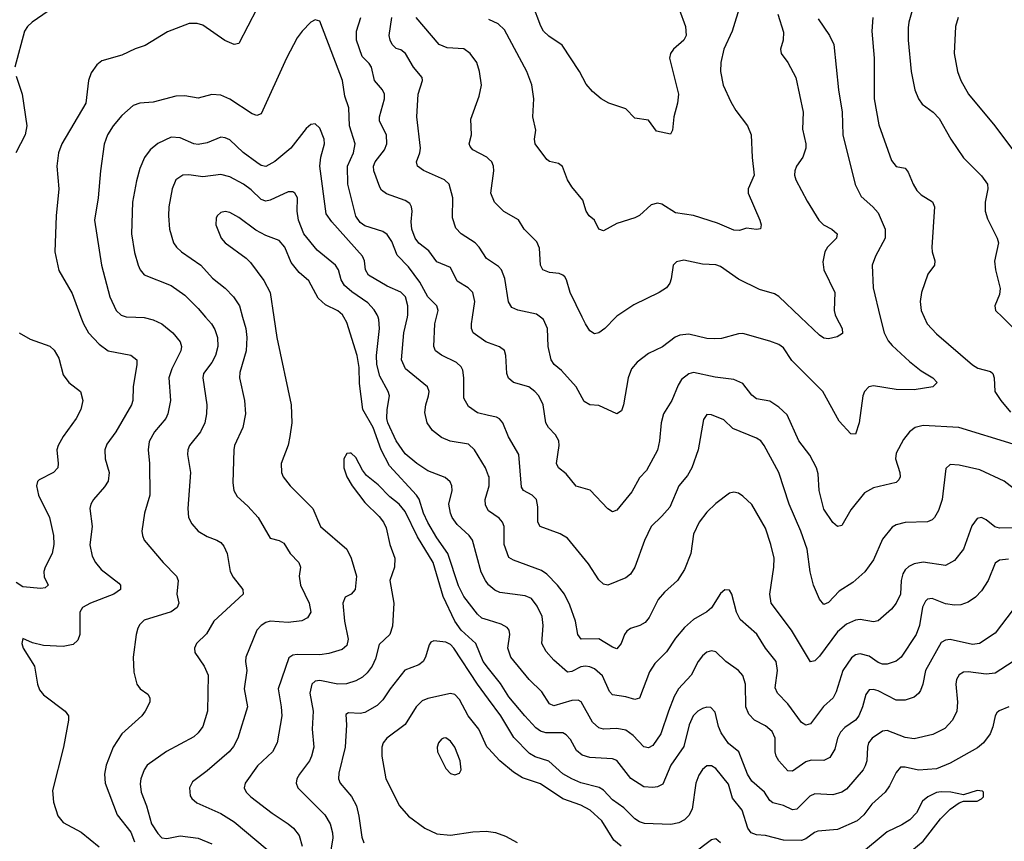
# Model space of a CAD drawing. Header units: inches. Extents: x 990586 to 1117858, y 769490 to 892071.
# Tile 155 of 248: x 1087917 to 1092291, y 827672 to 831321. Entities that reach past the tile are written whole.
import ezdxf

# ---------------------------------------------------------------- set-up
doc = ezdxf.new("R2010")
doc.units = ezdxf.units.IN
doc.header["$MEASUREMENT"] = 0
for name, color, linetype in [('B0882', 7, 'Continuous'), ('B0883', 7, 'Continuous'), ('B0892', 7, 'Continuous'), ('B0893', 7, 'Continuous')]:
    doc.layers.add(name, color=color, linetype=linetype)

msp = doc.modelspace()

# ---------------------------------------------------------------- linework, layer by layer
at = {"layer": 'B0882', "color": 6}
for points, elevation in [([(1088188.9, 830000), (1088200, 829970), (1088221.8, 829930), (1088270, 829879.7), (1088310, 829850.6), (1088410.6, 829830.6), (1088437.1, 829810), (1088437.6, 829790), (1088421.5, 829690), (1088419.5, 829630), (1088413.5, 829610), (1088344.2, 829490), (1088304.4, 829435.6), (1088295.7, 829410), (1088296.6, 829370), (1088314.3, 829310), (1088309.2, 829270.8), (1088294.2, 829245.8), (1088245, 829190), (1088233, 829170), (1088228.7, 829150), (1088238, 829070), (1088228.4, 828988.4), (1088238, 828938), (1088252.8, 828910), (1088278.8, 828878.8), (1088357.8, 828817.8), (1088364.4, 828810), (1088364, 828790), (1088335.2, 828770), (1088231.2, 828730), (1088195.7, 828710), (1088183.5, 828690), (1088184.1, 828590), (1088174.6, 828565.4), (1088153.7, 828546.3), (1088110, 828537.4), (1088021.8, 828541.8), (1087973.5, 828553.5), (1087930, 828572.3), (1087926, 828550), (1087931.7, 828530), (1087982.1, 828450), (1087995.9, 828370), (1088004.6, 828344.6), (1088023.1, 828323.1), (1088118.3, 828250), (1088133.8, 828230), (1088134.2, 828210), (1088111.6, 828090), (1088062.5, 827897.5), (1088066.5, 827846.5), (1088085.8, 827785.8), (1088110, 827755.2), (1088190, 827712.6), (1088270, 827648.1)], 4000), ([(1088432.4, 830000), (1088470, 829999), (1088510, 829987.5), (1088548.6, 829970), (1088597.7, 829930), (1088630.2, 829890), (1088635.8, 829870), (1088633.2, 829850), (1088593, 829770), (1088579.5, 829730), (1088587.4, 829630), (1088575, 829570), (1088566.5, 829550), (1088515.8, 829490), (1088491.8, 829448.2), (1088487.4, 829410), (1088493.8, 829350), (1088495.2, 829210), (1088470.6, 829130), (1088460, 829050), (1088461.8, 829030), (1088469.8, 829009.8), (1088553.9, 828910), (1088614, 828850), (1088621.4, 828830), (1088615.4, 828770), (1088624.3, 828730), (1088615.9, 828710), (1088589.2, 828690.8), (1088470, 828654.5), (1088450, 828635.2), (1088441.2, 828618.8), (1088433.5, 828590), (1088420.8, 828490), (1088423.6, 828423.6), (1088437.5, 828370), (1088452, 828350), (1088485.8, 828325.8), (1088494.6, 828310), (1088494.9, 828290), (1088474.7, 828250), (1088459.2, 828230), (1088370.5, 828150), (1088331.6, 828090), (1088300.9, 828010), (1088294, 827970), (1088296.5, 827930), (1088349.9, 827789.9), (1088410, 827713), (1088427.3, 827670)], 4100), ([(1088742.8, 830000), (1088768.8, 829970), (1088784.3, 829944.3), (1088795.4, 829910), (1088796.4, 829870), (1088786.2, 829830), (1088770, 829798.1), (1088733.7, 829750), (1088730.5, 829730), (1088748.3, 829610), (1088747.4, 829570), (1088739.9, 829530), (1088719.3, 829490), (1088671, 829430), (1088664.2, 829410), (1088662.9, 829390), (1088676.2, 829310), (1088663.8, 829150), (1088667.3, 829110), (1088681.3, 829081.3), (1088710, 829049.1), (1088750, 829025.6), (1088793, 829010), (1088810, 828999.7), (1088823.3, 828983.3), (1088838.7, 828950), (1088852, 828870), (1088864.7, 828844.7), (1088907.6, 828790), (1088909.4, 828770), (1088778.6, 828650), (1088746.9, 828593.1), (1088702.6, 828550), (1088693, 828530), (1088694.3, 828510), (1088736.6, 828450), (1088754.6, 828410), (1088750.8, 828250), (1088730, 828182.5), (1088710, 828153.5), (1088690, 828136), (1088568.6, 828071.4), (1088483.3, 828010), (1088469.8, 827990), (1088455.3, 827950), (1088452.3, 827927.7), (1088456.4, 827890), (1088479.7, 827830), (1088502.8, 827750), (1088530, 827707.1), (1088548.2, 827688.2), (1088570, 827684.2), (1088630, 827696.8), (1088710, 827686.7), (1088770, 827661.1)], 4200), ([(1088907, 830000), (1088921.2, 829950), (1088925.6, 829910), (1088922.3, 829850), (1088894.6, 829754.6), (1088892.8, 829730), (1088916.2, 829630), (1088920.1, 829570), (1088908.3, 829510), (1088871.4, 829430), (1088867.6, 829410), (1088863.6, 829263.6), (1088868, 829230), (1088883.2, 829203.2), (1088930, 829160.7), (1088975.9, 829110), (1089030, 829018.4), (1089070, 829007.5), (1089090, 828995.9), (1089117.8, 828950), (1089157.6, 828910), (1089164, 828890), (1089158.4, 828850), (1089164.2, 828810), (1089202.8, 828730), (1089210.6, 828690), (1089196.1, 828663.9), (1089170, 828651.6), (1089110, 828644.5), (1089030, 828649.8), (1089010, 828643.9), (1088990, 828631.2), (1088970.3, 828610), (1088921.5, 828490), (1088919.7, 828470), (1088926.4, 828430), (1088913.6, 828350), (1088928.9, 828270), (1088885.2, 828130), (1088866.3, 828093.7), (1088846.8, 828070), (1088750, 827985.7), (1088684, 827936), (1088671.2, 827910), (1088674.2, 827874.2), (1088681.7, 827861.7), (1088703.7, 827843.7), (1088810, 827796.3), (1088870, 827759.1), (1089016.2, 827636.2)], 4300), ([(1089045.7, 830000), (1089059.1, 829910), (1089123.3, 829610), (1089125.4, 829530), (1089117.6, 829470), (1089109, 829431), (1089078.4, 829350), (1089079.3, 829310), (1089086.9, 829290), (1089118.9, 829250), (1089219, 829150), (1089253.5, 829070), (1089369.7, 828969.7), (1089389.4, 828930), (1089412.4, 828850), (1089407.4, 828790), (1089390, 828770.3), (1089363.2, 828756.8), (1089352.7, 828730), (1089359.3, 828650), (1089375.8, 828570), (1089370, 828542.2), (1089350, 828524), (1089290, 828505.9), (1089250, 828500.1), (1089150, 828502.1), (1089130, 828498.4), (1089112.9, 828487.1), (1089064.7, 828350), (1089079.1, 828270), (1089081.1, 828230), (1089060, 828110), (1089040.1, 828070), (1088972.9, 828007.1), (1088918.1, 827930), (1088914.1, 827910), (1088923.5, 827890), (1088943.7, 827870), (1089037.7, 827797.7), (1089110.2, 827750.2), (1089133.1, 827730), (1089157.9, 827697.9), (1089172.2, 827650)], 4400), ([(1090000, 828653.6), (1089970, 828663), (1089950, 828680.3), (1089890, 828759.1), (1089866.8, 828806.8), (1089818.3, 828950), (1089770, 829019.7), (1089730, 829088.1), (1089711, 829130), (1089691.4, 829191.4), (1089679.8, 829210), (1089559.3, 829339.3), (1089523.1, 829410), (1089486.5, 829510), (1089440.5, 829590), (1089425.7, 829705.7), (1089424.5, 829775.5), (1089415.3, 829830), (1089370, 829975.9), (1089356.9, 830000)], 4400), ([(1090000, 828811.6), (1089985.6, 828830), (1089967, 828867), (1089928.3, 829010), (1089914.3, 829030), (1089859.6, 829079.6), (1089838.8, 829110), (1089831, 829130), (1089822.7, 829170), (1089838.1, 829230), (1089837, 829250), (1089828.8, 829268.8), (1089807.6, 829287.6), (1089730, 829317.7), (1089681, 829350), (1089630, 829392.5), (1089590, 829451.1), (1089551.6, 829530), (1089547.8, 829550), (1089549.2, 829590), (1089559.6, 829650), (1089554, 829670), (1089517, 829737), (1089502.7, 829790), (1089501.5, 829830), (1089515.8, 829950), (1089512.2, 829990), (1089508.9, 830000)], 4300), ([(1090000, 829295.6), (1089985.8, 829330), (1089937, 829410), (1089910, 829435.1), (1089828.8, 829448.8), (1089790, 829464.8), (1089750, 829497), (1089727.5, 829530), (1089716.6, 829576.6), (1089720.8, 829610), (1089733.6, 829650), (1089735.4, 829670), (1089729.2, 829690), (1089631.2, 829770), (1089612.8, 829810), (1089622.9, 829930), (1089639.4, 830000)], 4200), ([(1090000, 829563.6), (1089950, 829574.8), (1089910, 829603.1), (1089890, 829639.8), (1089890.4, 829730.4), (1089885.1, 829765.1), (1089878.7, 829778.7), (1089858, 829798), (1089790, 829830.9), (1089763.4, 829850), (1089756.4, 829870), (1089761.6, 829970), (1089768.7, 830000)], 4100), ([(1090000, 829885.5), (1089988, 829890), (1089931.3, 829930), (1089923.6, 829950), (1089923.4, 829970), (1089927.9, 830000)], 4000), ([(1087914.7, 829930), (1087962.7, 829902.7), (1088050, 829870.3), (1088070, 829853.9), (1088090, 829818.1), (1088110, 829744.2), (1088135.3, 829710), (1088187.4, 829670), (1088197.2, 829630), (1088187.8, 829590), (1088167.3, 829550), (1088109.6, 829470), (1088087.1, 829430), (1088081.6, 829410), (1088088.4, 829350), (1088085.6, 829330), (1088066.7, 829310), (1088003, 829277), (1087996.3, 829270), (1087990.8, 829250), (1088001, 829210), (1088048.9, 829110), (1088066.6, 829030), (1088068.6, 828990), (1088061.5, 828950), (1088030.2, 828890), (1088024.5, 828870), (1088026.2, 828846.2), (1088043.1, 828810), (1088030, 828798.5), (1088010, 828795.1), (1087930, 828802.7), (1087901.2, 828821.2)], 3900), ([(1090000, 828439.7), (1089976.4, 828470), (1089942.6, 828550), (1089877.4, 828610), (1089850, 828649.7), (1089798.8, 828758.8), (1089754.3, 828910), (1089684.6, 829024.6), (1089630, 829137), (1089602.2, 829170), (1089561.3, 829201.3), (1089510, 829254.9), (1089456.8, 829296.8), (1089439.7, 829319.7), (1089410, 829377.1), (1089390, 829396.3), (1089383.9, 829396.1), (1089370, 829393.9), (1089357.5, 829370), (1089357.4, 829330), (1089369.4, 829290), (1089393.3, 829250), (1089450, 829176.5), (1089514.5, 829114.5), (1089533.6, 829090), (1089544.8, 829064.8), (1089561.7, 828990), (1089583.5, 828930), (1089581.2, 828890), (1089560.7, 828830), (1089578.5, 828730), (1089572.4, 828627.6), (1089561.9, 828590), (1089514, 828546), (1089497.5, 828482.5), (1089483, 828450), (1089460.4, 828419.6), (1089439.3, 828400.7), (1089410, 828384.1), (1089368.6, 828371.5), (1089330, 828370), (1089250, 828386.7), (1089230, 828383.6), (1089214.2, 828370), (1089205.9, 828330), (1089220, 828250), (1089215.9, 828170), (1089223.3, 828090), (1089213.7, 828050), (1089204, 828030), (1089160.2, 827970), (1089148.6, 827950), (1089145, 827930), (1089152.8, 827910), (1089272.4, 827790), (1089296, 827750), (1089307.1, 827710), (1089308.2, 827688.2), (1089288.7, 827568.7)], 4500), ([(1090000.1, 829140.1), (1089985.5, 829165.5), (1089985.3, 829190), (1090000, 829239.9)], 4200), ([(1090000, 828303.2), (1089950.8, 828370), (1089846.1, 828530), (1089830, 828546.1), (1089810, 828556.2), (1089757, 828563), (1089743.3, 828556.7), (1089735.2, 828544.8), (1089720.1, 828490), (1089709.8, 828470), (1089690, 828455.2), (1089628.3, 828431.7), (1089562.4, 828350), (1089530, 828301), (1089504.9, 828275.1), (1089450, 828244), (1089430, 828240), (1089377, 828243), (1089365.2, 828234.8), (1089368.8, 828190), (1089362, 828090), (1089335, 827975), (1089333.7, 827950), (1089341.2, 827930), (1089390.5, 827870.5), (1089413.1, 827830), (1089424.1, 827784.1), (1089436.5, 827690), (1089445.4, 827665.4)], 4600), ([(1090000, 828083.6), (1089992, 828092), (1089956.6, 828170), (1089909.2, 828229.2), (1089870, 828302.2), (1089850, 828323.4), (1089830, 828328.8), (1089730, 828306.2), (1089704.7, 828295.3), (1089678.3, 828270), (1089629.3, 828190.7), (1089548.4, 828130), (1089531.4, 828110), (1089525.4, 828090), (1089525.1, 828050), (1089542.7, 827950), (1089603.4, 827830), (1089643.4, 827783.4), (1089717.1, 827730), (1089770, 827705.7), (1089830, 827699.6), (1089930, 827714.3), (1089990, 827717.4), (1090000, 827716)], 4700)]:
    msp.add_lwpolyline(points, dxfattribs=dict(at, elevation=elevation))
at = {"layer": 'B0882', "color": 6, "elevation": 4800}
msp.add_lwpolyline([(1089810, 828132.4), (1089800.3, 828130), (1089790, 828126.2), (1089777.3, 828110), (1089770.8, 828090), (1089773.1, 828070), (1089810, 827995.3), (1089830, 827973.8), (1089850, 827966.9), (1089870, 827975), (1089878.7, 827990), (1089873.6, 828030), (1089850, 828090.2), (1089830, 828117.2)], close=True, dxfattribs=at)
at = {"layer": 'B0883', "color": 6}
for points, elevation in [([(1088090, 831391.8), (1087972.1, 831310), (1087951.2, 831290), (1087938.4, 831270), (1087894.6, 831110)], 3900), ([(1088970.4, 831369.6), (1088890, 831215.6), (1088870, 831210.3), (1088828.5, 831228.5), (1088730, 831296.8), (1088704.5, 831304.5), (1088670, 831303.4), (1088573.4, 831266.6), (1088474.3, 831205.7), (1088429.1, 831190.9), (1088370, 831162.5), (1088282, 831138), (1088259.3, 831120.7), (1088234.7, 831085.3), (1088222.2, 831050), (1088210.8, 830950), (1088103.3, 830770), (1088088.7, 830730), (1088082, 830670), (1088090.7, 830570), (1088078.8, 830450), (1088072.7, 830290), (1088090, 830207.3), (1088150, 830104.8), (1088188.9, 830000)], 4000), ([(1089768.7, 830000), (1089775.7, 830030), (1089769.6, 830050), (1089729.9, 830089.8), (1089695, 830155), (1089643.6, 830223.6), (1089594.4, 830274.4), (1089570, 830336.4), (1089550, 830367.4), (1089530, 830379.6), (1089450, 830404.7), (1089430, 830419.9), (1089410, 830448.3), (1089373.9, 830590), (1089372.7, 830670), (1089399.4, 830730), (1089407.4, 830770), (1089381.7, 830850), (1089378.6, 830930), (1089361.6, 830981.6), (1089350.3, 831050), (1089250, 831313.8), (1089230, 831319.9), (1089210, 831309.2), (1089171.1, 831270), (1089150, 831239.9), (1089102, 831150), (1088990, 830902.1), (1088970, 830895.7), (1088950, 830902.6), (1088850, 830967.5), (1088810, 830985.1), (1088770, 830989), (1088710, 830972.7), (1088650, 830981.9), (1088610, 830981.8), (1088510, 830955.1), (1088450, 830950), (1088420.4, 830939.6), (1088370, 830895.8), (1088331.9, 830850), (1088306.4, 830810), (1088292.6, 830767.4), (1088275.6, 830650), (1088265.3, 830530), (1088249, 830430), (1088280.7, 830230), (1088317.3, 830090), (1088345.5, 830030), (1088368.1, 830008.1), (1088390, 830001.1), (1088432.4, 830000)], 4100), ([(1089927.9, 830000), (1089938.6, 830070), (1089929.3, 830110), (1089909.4, 830129.4), (1089860.1, 830160.1), (1089830, 830220.8), (1089770, 830245.2), (1089733.8, 830293.8), (1089690, 830327.8), (1089673.3, 830350), (1089659, 830390), (1089656.2, 830423.8), (1089660.9, 830470), (1089657.7, 830490), (1089650, 830504), (1089630, 830517.8), (1089547, 830547), (1089524.3, 830564.3), (1089517, 830577), (1089490.3, 830650), (1089488.7, 830670), (1089496.2, 830690), (1089536.8, 830743.2), (1089547.4, 830770), (1089546.7, 830810), (1089515.5, 830870), (1089515.3, 830890), (1089538.2, 830970), (1089537.5, 830990), (1089528.4, 831010), (1089492.6, 831050), (1089480.4, 831110), (1089470, 831126.7), (1089437.9, 831157.9), (1089413.8, 831230), (1089413.5, 831270), (1089432.7, 831330)], 4000), ([(1090000, 830254.2), (1089990, 830260.9), (1089958.7, 830310), (1089940.3, 830330), (1089877.8, 830370), (1089854.4, 830394.4), (1089840.1, 830440.2), (1089841.3, 830530), (1089824.1, 830590), (1089804.3, 830610), (1089710, 830651.6), (1089684, 830670), (1089680.1, 830690), (1089694.7, 830730), (1089696.7, 830750), (1089681, 830890), (1089686.6, 830990), (1089705.8, 831050), (1089704.7, 831064.7), (1089665.6, 831110), (1089630.4, 831170.4), (1089610, 831186.5), (1089590, 831192.4), (1089571.3, 831211.3), (1089562.6, 831230), (1089558.8, 831250), (1089569.8, 831330)], 3900), ([(1090000, 830702.5), (1089991.7, 830710), (1089930, 830743.1), (1089917.8, 830757.8), (1089913.1, 830770), (1089923.4, 830810), (1089920.9, 830879.1), (1089958.7, 830981.3), (1089968, 831030), (1089960.2, 831090), (1089947.1, 831130), (1089917.5, 831170), (1089890, 831191.8), (1089816.2, 831196.2), (1089780.8, 831210), (1089678.9, 831330)], 3800), ([(1087900.4, 831070), (1087927.4, 830990), (1087948.1, 830850), (1087941.4, 830810), (1087899.8, 830730)], 3900), ([(1089639.4, 830000), (1089641.8, 830010), (1089641, 830050), (1089630.6, 830090), (1089610, 830110.3), (1089550, 830136.8), (1089466.1, 830186.1), (1089453.6, 830210), (1089448.2, 830250), (1089440, 830270), (1089302.8, 830422.8), (1089278.4, 830458.4), (1089250.4, 830670), (1089254.8, 830710), (1089270.4, 830770), (1089270.1, 830790), (1089250, 830839.3), (1089230, 830858.2), (1089210, 830855.1), (1089190, 830838.1), (1089122, 830750), (1089050, 830691.4), (1089010, 830669.4), (1088990, 830673.1), (1088970, 830686.7), (1088910, 830730.7), (1088850, 830787.4), (1088830, 830796.5), (1088810, 830798.5), (1088750, 830773.9), (1088710, 830767.1), (1088689.8, 830770.2), (1088630, 830796.1), (1088590, 830799.2), (1088530, 830771.6), (1088497.1, 830742.9), (1088471.4, 830708.6), (1088450, 830659.9), (1088435.3, 830604.7), (1088418.6, 830510), (1088414.2, 830370), (1088427.5, 830287.5), (1088443.2, 830230), (1088451.5, 830210), (1088470, 830188.1), (1088590, 830140.5), (1088650, 830098), (1088710, 830037.8), (1088742.8, 830000)], 4200), ([(1089508.9, 830000), (1089505.6, 830010), (1089492.3, 830032.3), (1089463.1, 830063.1), (1089391.9, 830111.9), (1089360, 830140), (1089345.6, 830165.6), (1089332.5, 830210), (1089320, 830230), (1089238, 830298), (1089178.8, 830370), (1089155, 830430), (1089150, 830470), (1089150.6, 830530), (1089139.3, 830550), (1089130, 830557), (1089110, 830556.4), (1089030, 830519), (1089010, 830515.5), (1088990, 830522), (1088945.5, 830565.5), (1088910.4, 830590), (1088850, 830622.7), (1088810, 830633.5), (1088730, 830623.4), (1088668.7, 830631.3), (1088641.4, 830630), (1088611.1, 830610), (1088594.8, 830570), (1088579.9, 830490), (1088578.5, 830450), (1088582.6, 830390), (1088599.7, 830330), (1088613.2, 830310), (1088635, 830290), (1088720.9, 830230), (1088772.8, 830172.8), (1088830, 830127.8), (1088867.1, 830090), (1088892.8, 830050), (1088907, 830000)], 4300), ([(1089356.9, 830000), (1089351.5, 830010), (1089330, 830027.7), (1089274.8, 830054.8), (1089243.4, 830083.4), (1089200.7, 830160.7), (1089158.3, 830198.3), (1089122.3, 830242.3), (1089094.3, 830310), (1089070, 830339.9), (1089010, 830361.9), (1088965.7, 830385.7), (1088890, 830442.4), (1088850, 830463.9), (1088830, 830469.4), (1088810, 830464.5), (1088794.1, 830450), (1088790, 830439.8), (1088788.1, 830410), (1088811.7, 830350), (1088830, 830329.2), (1088922.3, 830262.3), (1088942.5, 830242.5), (1089002.1, 830162.1), (1089029.4, 830109.4), (1089045.7, 830000)], 4400)]:
    msp.add_lwpolyline(points, dxfattribs=dict(at, elevation=elevation))
at = {"layer": 'B0892', "color": 6}
for points, elevation in [([(1091740.3, 830000), (1091757.1, 829930), (1091774.8, 829894.8), (1091793.5, 829873.5), (1091870, 829802.7), (1091921.3, 829761.3), (1091973.8, 829730), (1091992.2, 829710), (1091973.5, 829690), (1091890, 829677.1), (1091810, 829678.7), (1091710, 829694.9), (1091689.5, 829690.5), (1091670, 829670.2), (1091662, 829650), (1091646, 829530), (1091630, 829480.9), (1091610, 829482.2), (1091557.4, 829537.4), (1091484.7, 829670), (1091347.8, 829807.8), (1091310, 829863.8), (1091290, 829877.7), (1091250, 829893.9), (1091130, 829926.5), (1091110, 829925.8), (1091034.6, 829905.4), (1091003.1, 829903.1), (1090970, 829904.6), (1090890, 829923.7), (1090850, 829920.1), (1090829.5, 829910.5), (1090772.1, 829867.9), (1090710, 829838.7), (1090660.1, 829800.1), (1090635.2, 829770), (1090620.2, 829730), (1090600, 829610), (1090590, 829583.2), (1090570, 829569.9), (1090490, 829606.8), (1090450, 829610.2), (1090424.9, 829624.9), (1090388.4, 829690), (1090323.6, 829763.6), (1090291.7, 829790), (1090278, 829810), (1090264.6, 829870), (1090261.3, 829950), (1090244.3, 829990), (1090230.9, 830000)], 3900), ([(1090565.7, 830000), (1090515.7, 829950), (1090490, 829930.8), (1090470, 829926), (1090450, 829939.7), (1090430, 829969.9), (1090415.5, 830000)], 3800), ([(1091544.6, 830000), (1091570.3, 829949.7), (1091572.2, 829927.8), (1091548.2, 829911.8), (1091510, 829903.1), (1091490, 829906.6), (1091470, 829920.1), (1091386.3, 830000)], 3800), ([(1091935.4, 830000), (1091948.4, 829970), (1091990, 829925.2), (1092150, 829788.4), (1092173.6, 829773.6), (1092230, 829758.9), (1092240, 829750), (1092246.4, 829730), (1092249.3, 829670), (1092275.1, 829630), (1092318.2, 829578.2)], 4000), ([(1092282.6, 830000), (1092333.9, 829950)], 4100), ([(1092330, 829435.7), (1092089.4, 829509.4), (1091930, 829518.3), (1091894.5, 829510), (1091870, 829490), (1091843.7, 829456.3), (1091810, 829396.3), (1091807.9, 829370), (1091827.1, 829310), (1091828.3, 829290), (1091822.5, 829277.5), (1091810, 829265.7), (1091710, 829241.4), (1091670, 829219.6), (1091610, 829144.5), (1091570, 829075), (1091550, 829070.7), (1091530, 829088.4), (1091490, 829146.4), (1091468.6, 829230), (1091463.5, 829303.5), (1091456.1, 829330), (1091427.1, 829387), (1091378.3, 829450), (1091326.6, 829566.6), (1091290, 829599.8), (1091250, 829626.1), (1091190, 829637.4), (1091170, 829653.1), (1091130, 829705.1), (1091090, 829722.7), (1091007, 829733), (1090910, 829753.8), (1090890, 829748.3), (1090857.5, 829722.5), (1090841.9, 829698.1), (1090814.4, 829630), (1090777.4, 829570), (1090766.4, 829530), (1090759.4, 829450), (1090749.6, 829409.6), (1090701.1, 829318.9), (1090670, 829287), (1090635.8, 829224.2), (1090570, 829143.4), (1090550, 829135.1), (1090530, 829148.5), (1090451.1, 829231.1), (1090389.2, 829249.2), (1090344.3, 829304.3), (1090310, 829330), (1090301.3, 829350), (1090313.6, 829430), (1090311.5, 829450), (1090297.3, 829477.3), (1090266.2, 829510), (1090253.8, 829530), (1090242.4, 829610), (1090222.5, 829650), (1090205.9, 829670), (1090178.3, 829690), (1090110.3, 829710.3), (1090088.6, 829728.6), (1090081.7, 829750), (1090076.8, 829830), (1090070, 829852), (1090047.7, 829867.7), (1090000, 829885.5)], 4000), ([(1092350, 829225.3), (1092290.9, 829270.9), (1092181.9, 829321.9), (1092090, 829342.1), (1092050, 829345.3), (1092031.6, 829328.4), (1092014.3, 829190), (1091998.8, 829141.2), (1091980.9, 829110), (1091970, 829099.3), (1091950, 829090.4), (1091850, 829088.4), (1091810, 829078), (1091792.8, 829067.2), (1091750, 829013.2), (1091710, 828922), (1091671.3, 828868.7), (1091618, 828822), (1091556.7, 828783.3), (1091510, 828732), (1091490, 828724.5), (1091470, 828747.2), (1091443.2, 828810), (1091428.3, 828868.3), (1091414.9, 828970), (1091387.7, 829050), (1091335.1, 829170), (1091289.2, 829310), (1091223.8, 829430), (1091208.8, 829450), (1091190, 829463.1), (1091085.1, 829505.1), (1091044.3, 829544.3), (1090990, 829566.3), (1090970, 829567.2), (1090954, 829546), (1090931.3, 829410), (1090903.5, 829330), (1090883.3, 829296.7), (1090844.5, 829250), (1090804.4, 829155.6), (1090770, 829115.5), (1090721.5, 829070), (1090692.3, 829007.7), (1090650, 828889.6), (1090630, 828858.5), (1090610, 828841.6), (1090530, 828809), (1090510, 828813.7), (1090490, 828833.2), (1090444.2, 828904.2), (1090350, 829018.6), (1090318.3, 829038.3), (1090229.2, 829070), (1090218.3, 829090), (1090218.2, 829158.2), (1090212.5, 829190), (1090194.2, 829210), (1090154.3, 829230), (1090145.5, 829245.5), (1090134, 829390), (1090087.8, 829467.8), (1090063.1, 829530), (1090048.3, 829548.3), (1090035.6, 829555.6), (1090000, 829563.6)], 4100), ([(1090000, 829239.9), (1090003, 829250), (1090002.3, 829290), (1090000, 829295.6)], 4200), ([(1092330, 829064.1), (1092270, 829062.9), (1092249.2, 829069.2), (1092210, 829100.2), (1092190, 829110.2), (1092170, 829105.6), (1092146.2, 829073.8), (1092110, 828970), (1092070, 828919.2), (1092030, 828897.6), (1091930, 828911.8), (1091890, 828904.6), (1091866.9, 828893.1), (1091850, 828877.7), (1091840.1, 828859.9), (1091832.9, 828830), (1091829.6, 828770), (1091811.1, 828729), (1091790, 828702.5), (1091730, 828651.6), (1091710, 828646.7), (1091650, 828657.3), (1091630, 828653.8), (1091590, 828636.5), (1091550, 828601.7), (1091470, 828494.5), (1091450, 828473.8), (1091430, 828469.9), (1091345.9, 828610), (1091255.8, 828730), (1091250.1, 828770), (1091267.5, 828890), (1091268.2, 828930), (1091254.4, 828990), (1091230, 829063.1), (1091170, 829167.4), (1091130, 829204.9), (1091110, 829217.5), (1091090, 829222.9), (1091070, 829218.5), (1091010, 829172.9), (1090970, 829133.9), (1090935.3, 829090), (1090910, 829036.8), (1090898.3, 828950), (1090870, 828878.7), (1090839.9, 828830), (1090781.4, 828778.6), (1090753.7, 828746.3), (1090714, 828666), (1090696, 828644), (1090671.6, 828630), (1090630, 828616.5), (1090614.4, 828605.6), (1090603.6, 828590), (1090588.8, 828551.2), (1090570, 828527.5), (1090550, 828534.2), (1090490, 828571.6), (1090410.5, 828570.5), (1090396.8, 828590), (1090386.7, 828650), (1090360.3, 828720.3), (1090336.6, 828770), (1090306.5, 828810), (1090258.7, 828858.6), (1090235.1, 828875.1), (1090110, 828920.6), (1090090, 828932.7), (1090069, 828990), (1090068.9, 829070), (1090062.4, 829090), (1090047, 829107), (1090000.1, 829140.1)], 4200), ([(1092310, 828924.4), (1092270, 828920.4), (1092250, 828906.8), (1092219.1, 828830), (1092190, 828784.3), (1092163.8, 828756.1), (1092130, 828734.1), (1092097.4, 828722.6), (1092070, 828720.6), (1092030, 828726.8), (1091970, 828750.7), (1091950, 828747.5), (1091941, 828739), (1091927.4, 828712.6), (1091914.8, 828630), (1091899.4, 828590), (1091832.3, 828490), (1091810, 828471.9), (1091770, 828458.5), (1091750, 828459.3), (1091730, 828466.9), (1091690, 828494.3), (1091650, 828504.7), (1091630, 828500.1), (1091612.4, 828487.6), (1091573, 828430), (1091544, 828336), (1091531, 828310), (1091488.5, 828271.5), (1091430, 828193.1), (1091410, 828187.4), (1091390, 828200), (1091330, 828283.1), (1091282.8, 828330), (1091273.7, 828353.7), (1091284.1, 828430), (1091277.5, 828470), (1091230, 828530), (1091191.6, 828591.6), (1091117.7, 828657.7), (1091101.8, 828690), (1091080.7, 828770), (1091070, 828787.8), (1091050, 828789.5), (1091030, 828772.8), (1090990, 828708.4), (1090969.2, 828690.8), (1090910, 828656.8), (1090870, 828621), (1090830, 828573.6), (1090790, 828513.3), (1090737.8, 828462.2), (1090715.4, 828424.6), (1090670, 828308.4), (1090650, 828301.5), (1090610, 828314.4), (1090550, 828322.5), (1090536.9, 828336.9), (1090506.3, 828406.3), (1090470, 828437.8), (1090450, 828447.4), (1090430, 828450.6), (1090410, 828446.6), (1090370, 828426.5), (1090350, 828423), (1090290, 828476.8), (1090255.5, 828515.5), (1090236.2, 828550), (1090242.7, 828630), (1090238, 828670), (1090215.9, 828715.9), (1090190.3, 828750.3), (1090162.4, 828762.4), (1090050, 828777.3), (1090027, 828786.9), (1090001.2, 828810), (1090000, 828811.6)], 4300), ([(1092330, 828702.3), (1092250, 828596.6), (1092180.7, 828550), (1092150, 828546.3), (1092050, 828567.7), (1092030, 828565.8), (1092010, 828554.9), (1091940.6, 828430), (1091929.8, 828370.2), (1091918.8, 828341.2), (1091910, 828327.9), (1091890, 828312.8), (1091850, 828298.2), (1091810, 828298.4), (1091730, 828340.3), (1091710, 828346.5), (1091690, 828345.3), (1091675.7, 828324.3), (1091661.7, 828270), (1091644.7, 828230), (1091630.2, 828209.8), (1091582.5, 828177.5), (1091562.7, 828157.3), (1091550.3, 828130), (1091538.7, 828081.3), (1091515.5, 828044.5), (1091490, 828031.1), (1091432.3, 828032.3), (1091410, 828025.5), (1091350, 827983.2), (1091330, 827985.7), (1091289, 828030), (1091277.2, 828050), (1091272.9, 828070), (1091273.7, 828130), (1091260.1, 828160.1), (1091230, 828185.4), (1091180.6, 828210), (1091156.4, 828236.4), (1091143.5, 828270), (1091140.8, 828370), (1091128.8, 828408.8), (1091110.1, 828430.1), (1091053.6, 828470), (1091010, 828513.8), (1090990, 828517.8), (1090970, 828511.5), (1090950, 828495.3), (1090931.2, 828470), (1090900.2, 828410), (1090844.3, 828350), (1090825.1, 828314.9), (1090798.9, 828250), (1090765.7, 828150), (1090730, 828098.1), (1090710, 828086.7), (1090690, 828091.4), (1090642.7, 828142.7), (1090610, 828165.5), (1090570, 828172.9), (1090510, 828170.3), (1090490, 828176.4), (1090461.3, 828201.3), (1090411.1, 828291.1), (1090398.3, 828298.3), (1090370, 828297.3), (1090290, 828273.8), (1090270, 828283.3), (1090236.3, 828336.3), (1090179.5, 828390), (1090098.8, 828490), (1090085, 828530), (1090093.9, 828590), (1090091.2, 828610), (1090082.1, 828622.2), (1090056, 828636), (1090000, 828653.6)], 4400), ([(1092331.2, 828470), (1092250, 828418.1), (1092210, 828414), (1092130, 828425.1), (1092110, 828423.7), (1092090, 828411.2), (1092079, 828390), (1092076, 828370), (1092082.9, 828290), (1092079.5, 828250), (1092060.9, 828210), (1092026.3, 828173.7), (1091973.5, 828146.5), (1091890, 828127.9), (1091850, 828133.6), (1091770, 828163.6), (1091750, 828161.3), (1091704.1, 828130), (1091687.9, 828110), (1091683, 828090), (1091680.3, 828030), (1091673.3, 828006.7), (1091664, 827990), (1091590, 827904.4), (1091569.1, 827890.9), (1091530, 827878.4), (1091450, 827883.5), (1091427.3, 827872.7), (1091370, 827815.4), (1091350, 827811.9), (1091310, 827831.7), (1091263.3, 827843.2), (1091250, 827854.1), (1091225.5, 827890), (1091170, 827938.5), (1091150, 827969.7), (1091111.6, 828070), (1091066.4, 828106.4), (1091033.5, 828153.5), (1091021.4, 828181.4), (1091005.9, 828245.9), (1090986.8, 828266.8), (1090970, 828267.7), (1090950, 828261.9), (1090929.4, 828250.6), (1090908.1, 828230), (1090890.3, 828190), (1090867.1, 828092.9), (1090809.3, 828010), (1090774.2, 827925.8), (1090750, 827914.1), (1090730, 827910.8), (1090690, 827913.9), (1090631.5, 827951.5), (1090570, 828031), (1090550, 828038.5), (1090450, 828044.7), (1090415.4, 828055.4), (1090390, 828075.7), (1090363.7, 828123.7), (1090345.3, 828145.2), (1090330, 828154), (1090254.2, 828154.2), (1090230, 828161.7), (1090210, 828176.2), (1090160.2, 828230), (1090090, 828313.2), (1090052.5, 828372.5), (1090000, 828439.7)], 4500), ([(1092311, 828269), (1092268, 828252), (1092257.2, 828242.8), (1092249.8, 828230), (1092240, 828180), (1092228.8, 828150), (1092199.3, 828110), (1092172.5, 828087.5), (1092050, 828019.8), (1091990, 827994.2), (1091910, 827988.1), (1091850, 828001), (1091830, 828000.8), (1091810, 827977.9), (1091781.2, 827918.8), (1091761.3, 827890), (1091703.3, 827836.7), (1091667.3, 827790), (1091637, 827763), (1091550, 827725.3), (1091462.4, 827717.6), (1091448.1, 827711.9), (1091410, 827683.2), (1091390, 827675.2), (1091310, 827677.7), (1091230, 827698.4), (1091190, 827700.5), (1091166.3, 827710), (1091151, 827731), (1091127.1, 827810), (1091084.2, 827864.2), (1091065.2, 827925.2), (1091010, 827994.8), (1090990, 828008), (1090970, 828007.2), (1090950, 827991.1), (1090933.9, 827966.1), (1090921.3, 827930), (1090904.4, 827815.6), (1090890, 827787.3), (1090870, 827767.1), (1090845.3, 827754.7), (1090810, 827747.3), (1090691.9, 827751.9), (1090670, 827758), (1090650, 827771.3), (1090600.8, 827820.8), (1090550, 827856.6), (1090510, 827898.9), (1090491.5, 827911.5), (1090410, 827931.6), (1090369.8, 827950), (1090330, 827971.8), (1090267.7, 828027.7), (1090206.9, 828046.9), (1090181.4, 828061.4), (1090112.8, 828132.8), (1090054, 828230), (1090000, 828303.2)], 4600), ([(1090589, 827650), (1090556.8, 827676.8), (1090502.6, 827762.6), (1090450.7, 827810.7), (1090410, 827832.7), (1090330, 827861.2), (1090230, 827927.6), (1090150, 827953.5), (1090110, 827979.1), (1090050.6, 828030), (1090000, 828083.6)], 4700), ([(1091830, 827589.4), (1091930, 827673.1), (1092008.1, 827771.9), (1092050, 827815.2), (1092090, 827842.7), (1092110, 827850.3), (1092170, 827850.9), (1092190, 827860.2), (1092199.1, 827870), (1092199.3, 827890), (1092194.6, 827894.6), (1092170, 827897.7), (1092110, 827878.4), (1092052.8, 827890), (1092010, 827892.4), (1091990, 827888.3), (1091951.6, 827870), (1091928.2, 827850), (1091901.6, 827798.4), (1091871.9, 827768.1), (1091835.4, 827744.6), (1091770, 827714.5), (1091647.6, 827612.4)], 4700), ([(1090000, 827716), (1090030, 827712), (1090075.5, 827695.5), (1090126.3, 827666.3)], 4700), ([(1091030, 827664.8), (1091010, 827682.9), (1090990, 827679), (1090905.4, 827614.6)], 4700)]:
    msp.add_lwpolyline(points, dxfattribs=dict(at, elevation=elevation))
at = {"layer": 'B0893', "color": 6}
for points, elevation in [([(1091895.8, 831410), (1091867.4, 831310), (1091864.1, 831284.1), (1091864.7, 831230), (1091877.9, 831090), (1091893.5, 831010), (1091909.2, 830970), (1091926.3, 830946.3), (1091974.7, 830910), (1092002.1, 830882.1), (1092053.6, 830790), (1092110, 830706.6), (1092190, 830627.7), (1092216.5, 830590), (1092218.5, 830570), (1092206, 830510), (1092205.8, 830470), (1092216.6, 830436.6), (1092259.8, 830350), (1092265.4, 830330), (1092248, 830248), (1092251.9, 830210), (1092273.4, 830126.6), (1092270, 830100.4), (1092249.5, 830050), (1092251.8, 830030), (1092282.6, 830000)], 4100), ([(1091118.5, 831390), (1091082.6, 831270), (1091045.1, 831190), (1091031.7, 831130), (1091030.8, 831090.8), (1091042.8, 831030), (1091076.2, 830956.2), (1091098.2, 830918.2), (1091150.5, 830850), (1091166.3, 830810), (1091170.5, 830709.5), (1091179.4, 830630), (1091153.6, 830570), (1091153.3, 830550), (1091204.8, 830430), (1091210.8, 830409.2), (1091207.8, 830392.2), (1091190, 830388.6), (1091145.6, 830394.4), (1091115.1, 830384.9), (1091090, 830386), (1091017.2, 830417.2), (1090910, 830450.6), (1090830, 830463.5), (1090770, 830501.3), (1090750, 830506.3), (1090722.1, 830497.9), (1090670, 830451.4), (1090650, 830441.4), (1090570, 830416.4), (1090510, 830383.2), (1090490, 830389.8), (1090471.1, 830431.1), (1090447.4, 830450), (1090433.7, 830470), (1090418.8, 830518.8), (1090370, 830577.9), (1090350, 830609.4), (1090328.4, 830668.5), (1090310, 830682), (1090270.7, 830690.7), (1090259.3, 830699.3), (1090206.4, 830770), (1090204.4, 830790), (1090210, 830830), (1090196.5, 830890), (1090201.5, 830970), (1090191.6, 831031.6), (1090169.3, 831090), (1090070, 831275.7), (1090042.3, 831302.3), (1090001.2, 831321.2)], 3700), ([(1090847.1, 831367.1), (1090875.3, 831290), (1090877.3, 831250), (1090866.7, 831230), (1090821.6, 831190), (1090808, 831170), (1090804, 831150), (1090843.9, 830990), (1090839.3, 830950), (1090822.4, 830890), (1090817.7, 830830), (1090808, 830811.9), (1090746.3, 830826.3), (1090710, 830874.9), (1090650, 830882.9), (1090610, 830924.3), (1090534.2, 830950), (1090500.2, 830970), (1090461.4, 831001.4), (1090434, 831034), (1090403.9, 831090), (1090327.1, 831207.1), (1090267.1, 831247.1), (1090244.2, 831270), (1090231.5, 831291.5), (1090194.8, 831390)], 3600), ([(1091285.1, 831345.1), (1091310, 831264.9), (1091309, 831230), (1091296.7, 831190), (1091299.4, 831170), (1091329.8, 831130), (1091364.3, 831064.3), (1091397.5, 830910), (1091395.1, 830835.1), (1091409.4, 830770), (1091409.8, 830750), (1091395.9, 830710), (1091368.3, 830670), (1091360.9, 830650), (1091359.7, 830630), (1091364.7, 830610), (1091415.3, 830515.3), (1091467.7, 830430), (1091488, 830410), (1091524.6, 830390), (1091548.3, 830370), (1091545.9, 830350), (1091505.6, 830310), (1091494.1, 830290), (1091485.4, 830245.4), (1091489.6, 830210), (1091537.8, 830110), (1091535.6, 830030), (1091539.5, 830010), (1091544.6, 830000)], 3800), ([(1091464.8, 831324.8), (1091515.1, 831250), (1091533.4, 831210), (1091555.1, 831010), (1091570.7, 830910), (1091573.6, 830810), (1091628.2, 830588.2), (1091655, 830535), (1091707.1, 830490), (1091730, 830463.4), (1091761.9, 830390), (1091762.5, 830350), (1091718.8, 830270), (1091704.4, 830230), (1091709.2, 830130), (1091740.3, 830000)], 3900), ([(1091707.7, 831330), (1091702.2, 831270), (1091712.3, 831150), (1091713.2, 830970), (1091733.9, 830853.9), (1091790, 830694.8), (1091810, 830669.5), (1091850, 830662), (1091863.6, 830643.6), (1091885.8, 830590), (1091902.6, 830562.6), (1091922.3, 830542.3), (1091971.4, 830511.4), (1091980.6, 830490), (1091968.9, 830310), (1091970.1, 830289.9), (1091981.9, 830250), (1091980.3, 830230), (1091951.4, 830190), (1091923.3, 830110), (1091917, 830070), (1091922.4, 830030), (1091935.4, 830000)], 4000), ([(1092086.3, 831330), (1092074.8, 831290), (1092067.8, 831170), (1092083.8, 831090), (1092097.9, 831050), (1092132.6, 830990), (1092248.9, 830848.9), (1092322.4, 830750), (1092370, 830698.9), (1092427.2, 830610), (1092430.9, 830570), (1092421.8, 830510), (1092427.3, 830470), (1092447.5, 830410), (1092487.5, 830330), (1092486.2, 830310), (1092460.4, 830250), (1092463.1, 830203.1), (1092490, 830130.1), (1092506.9, 830066.9), (1092561.5, 830000)], 4200), ([(1090415.5, 830000), (1090362.5, 830110), (1090345.9, 830165.9), (1090338.2, 830178.2), (1090330, 830186.9), (1090313.7, 830193.6), (1090270, 830198.8), (1090241, 830210), (1090230.4, 830230), (1090225.7, 830305.7), (1090213.6, 830333.6), (1090158.5, 830390), (1090132.4, 830432.4), (1090068.3, 830468.3), (1090025.9, 830510), (1090010.2, 830550), (1090023.1, 830650), (1090022.1, 830670), (1090013.9, 830690), (1090000, 830702.5)], 3800), ([(1090230.9, 830000), (1090213.2, 830013.2), (1090130, 830031.5), (1090103.3, 830043.3), (1090088.2, 830068.2), (1090071.4, 830171.4), (1090058, 830210), (1090044.6, 830224.6), (1090000, 830254.2)], 3900), ([(1091386.3, 830000), (1091290, 830091.9), (1091270, 830103), (1091203.3, 830123.3), (1091110, 830169.2), (1091030, 830224.4), (1091010, 830232.4), (1090950, 830235.4), (1090867.5, 830252.5), (1090834.3, 830245.7), (1090819.8, 830230), (1090811.5, 830170), (1090804.4, 830150), (1090790, 830129.9), (1090758.3, 830110), (1090644.8, 830055.2), (1090570, 830004.3), (1090565.7, 830000)], 3800)]:
    msp.add_lwpolyline(points, dxfattribs=dict(at, elevation=elevation))

doc.saveas('drawing.dxf')
